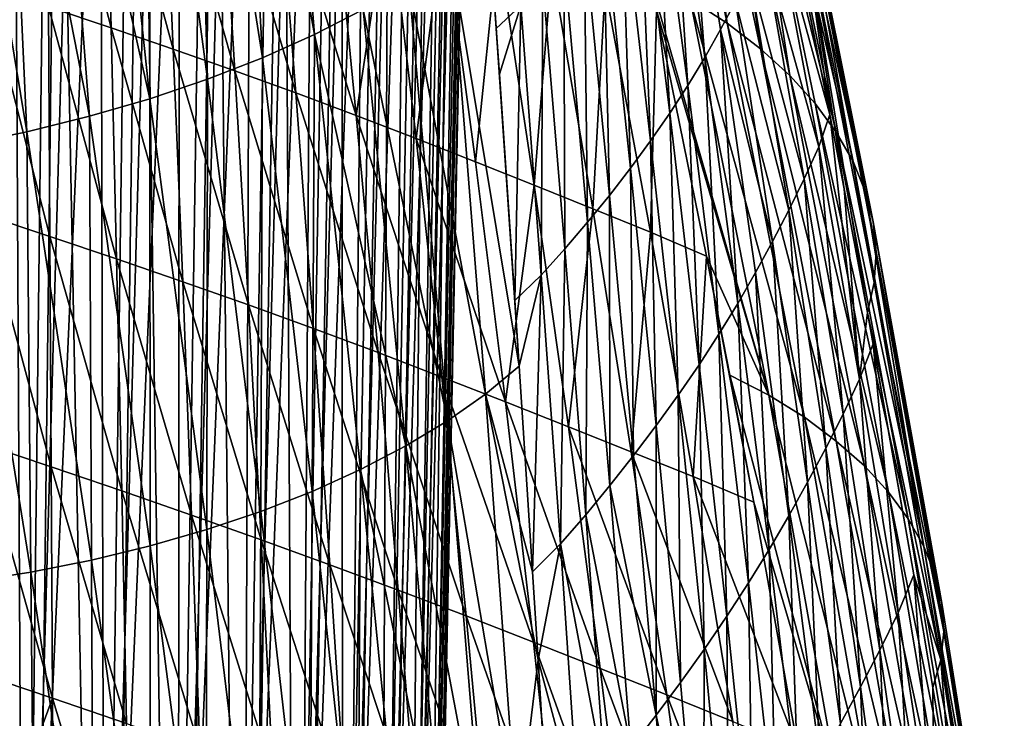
# Model space of a CAD drawing. Header units: metres. Extents: x -109 to 109, y -78 to 121.
# Tile 77 of 256: x -69 to -57, y -33 to -24. Entities that reach past the tile are written whole.
import ezdxf

# ---------------------------------------------------------------- set-up
doc = ezdxf.new("R2010")
doc.units = ezdxf.units.M
doc.layers.add('solid_508554_SW0001', color=7, linetype='CONTINUOUS')

msp = doc.modelspace()

# ---------------------------------------------------------------- linework, layer by layer
at = {"layer": 'solid_508554_SW0001'}
for points in [[(-70.331947, -39.634808, 35.219269), (-69.421532, -6.755256, 16.486248), (-68.860779, -6.947954, 16.152485)], [(-69.249023, -39.986439, 34.610226), (-70.331947, -39.634808, 35.219269), (-68.860779, -6.947954, 16.152485)], [(-69.249023, -39.986439, 34.610226), (-68.860779, -6.947954, 16.152485), (-68.320961, -7.155062, 15.793764)], [(-69.249023, -39.986439, 34.610226), (-68.320961, -7.155062, 15.793764), (-67.803566, -7.376012, 15.411067)], [(-68.245537, -40.392738, 33.906487), (-69.249023, -39.986439, 34.610226), (-67.803566, -7.376012, 15.411067)], [(-68.245537, -40.392738, 33.906487), (-67.803566, -7.376012, 15.411067), (-67.310005, -7.610198, 15.005445)], [(-68.245537, -40.392738, 33.906487), (-67.310005, -7.610198, 15.005445), (-66.841629, -7.856979, 14.578008)], [(-67.332489, -40.849262, 33.115765), (-68.245537, -40.392738, 33.906487), (-66.841629, -7.856979, 14.578008)], [(-67.332489, -40.849262, 33.115765), (-66.841629, -7.856979, 14.578008), (-66.399727, -8.115678, 14.129928)], [(-67.332489, -40.849262, 33.115765), (-66.399727, -8.115678, 14.129928), (-65.985512, -8.385587, 13.662433)], [(-66.519882, -41.351006, 32.246723), (-67.332489, -40.849262, 33.115765), (-65.985512, -8.385587, 13.662433)], [(-66.519882, -41.351006, 32.246723), (-65.985512, -8.385587, 13.662433), (-65.600121, -8.665964, 13.176805)], [(-66.519882, -41.351006, 32.246723), (-65.600121, -8.665964, 13.176805), (-65.244598, -8.956042, 12.674375)], [(-65.81662, -41.892471, 31.30888), (-66.519882, -41.351006, 32.246723), (-65.244598, -8.956042, 12.674375)], [(-65.81662, -41.892471, 31.30888), (-65.244598, -8.956042, 12.674375), (-64.91993, -9.255026, 12.156519)], [(-65.81662, -41.892471, 31.30888), (-64.91993, -9.255026, 12.156519), (-64.626999, -9.562097, 11.624658)], [(-65.230408, -42.467724, 30.312511), (-65.81662, -41.892471, 31.30888), (-64.626999, -9.562097, 11.624658)], [(-65.230408, -42.467724, 30.312511), (-64.626999, -9.562097, 11.624658), (-64.366608, -9.876411, 11.080249)], [(-65.230408, -42.467724, 30.312511), (-64.366608, -9.876411, 11.080249), (-64.139481, -10.197109, 10.524784)], [(-64.76767, -43.070461, 29.268536), (-65.230408, -42.467724, 30.312511), (-64.139481, -10.197109, 10.524784)], [(-64.76767, -43.070461, 29.268536), (-64.139481, -10.197109, 10.524784), (-63.946232, -10.523311, 9.959786)], [(-64.76767, -43.070461, 29.268536), (-63.946232, -10.523311, 9.959786), (-63.787388, -10.854122, 9.386804)], [(-64.433472, -43.694084, 28.188391), (-64.76767, -43.070461, 29.268536), (-63.787388, -10.854122, 9.386804)], [(-64.433472, -43.694084, 28.188391), (-63.787388, -10.854122, 9.386804), (-63.663391, -11.188638, 8.807406)], [(-64.433472, -43.694084, 28.188391), (-63.663391, -11.188638, 8.807406), (-63.574577, -11.525939, 8.223184)], [(-64.231476, -44.331757, 27.083908), (-64.433472, -43.694084, 28.188391), (-63.574577, -11.525939, 8.223184)], [(-64.231476, -44.331757, 27.083908), (-63.574577, -11.525939, 8.223184), (-63.521194, -11.865102, 7.635736)], [(-64.231476, -44.331757, 27.083908), (-63.521194, -11.865102, 7.635736), (-63.50338, -12.205196, 7.046674)], [(-64.231476, -44.331757, 27.083908), (-63.50338, -12.205196, 7.046674), (-64.163902, -44.976494, 25.967192)], [(-64.163902, -44.976494, 25.967192), (-63.50338, -12.205196, 7.046674), (-63.521194, -12.545292, 6.457612)], [(-64.163902, -44.976494, 25.967192), (-63.521194, -12.545292, 6.457612), (-63.574577, -12.884455, 5.870164)], [(-64.231476, -45.621231, 24.850475), (-63.574577, -12.884455, 5.870164), (-63.663391, -13.221756, 5.285941)], [(-64.231476, -45.621231, 24.850475), (-64.163902, -44.976494, 25.967192), (-63.574577, -12.884455, 5.870164)], [(-64.231476, -45.621231, 24.850475), (-63.663391, -13.221756, 5.285941), (-63.787388, -13.556272, 4.706544)], [(-64.433472, -46.258904, 23.745993), (-63.787388, -13.556272, 4.706544), (-63.946232, -13.887083, 4.133561)], [(-64.433472, -46.258904, 23.745993), (-64.231476, -45.621231, 24.850475), (-63.787388, -13.556272, 4.706544)], [(-64.433472, -46.258904, 23.745993), (-63.946232, -13.887083, 4.133561), (-64.139481, -14.213284, 3.568563)], [(-64.76767, -46.882526, 22.665846), (-64.139481, -14.213284, 3.568563), (-64.366608, -14.533982, 3.013098)], [(-64.76767, -46.882526, 22.665846), (-64.433472, -46.258904, 23.745993), (-64.139481, -14.213284, 3.568563)], [(-64.76767, -46.882526, 22.665846), (-64.366608, -14.533982, 3.013098), (-64.626999, -14.848297, 2.468689)], [(-65.230408, -47.485268, 21.62187), (-64.626999, -14.848297, 2.468689), (-64.91993, -15.155368, 1.936828)], [(-65.230408, -47.485268, 21.62187), (-64.76767, -46.882526, 22.665846), (-64.626999, -14.848297, 2.468689)], [(-65.230408, -47.485268, 21.62187), (-64.91993, -15.155368, 1.936828), (-65.244598, -15.454351, 1.418973)], [(-65.81662, -48.06052, 20.625504), (-65.244598, -15.454351, 1.418973), (-65.600121, -15.74443, 0.916542)], [(-65.81662, -48.06052, 20.625504), (-65.230408, -47.485268, 21.62187), (-65.244598, -15.454351, 1.418973)], [(-65.81662, -48.06052, 20.625504), (-65.600121, -15.74443, 0.916542), (-65.985512, -16.024807, 0.430914)], [(-66.519882, -48.601982, 19.68766), (-65.985512, -16.024807, 0.430914), (-66.399727, -16.294716, -0.03658)], [(-66.519882, -48.601982, 19.68766), (-65.81662, -48.06052, 20.625504), (-65.985512, -16.024807, 0.430914)], [(-66.519882, -48.601982, 19.68766), (-66.399727, -16.294716, -0.03658), (-66.841629, -16.553415, -0.48466)], [(-67.332489, -49.103725, 18.818617), (-66.841629, -16.553415, -0.48466), (-67.310005, -16.800196, -0.912097)], [(-67.332489, -49.103725, 18.818617), (-66.519882, -48.601982, 19.68766), (-66.841629, -16.553415, -0.48466)], [(-67.332489, -49.103725, 18.818617), (-67.310005, -16.800196, -0.912097), (-67.803566, -17.034382, -1.31772)], [(-68.245537, -49.560249, 18.027895), (-67.803566, -17.034382, -1.31772), (-68.320961, -17.255331, -1.700416)], [(-68.245537, -49.560249, 18.027895), (-67.332489, -49.103725, 18.818617), (-67.803566, -17.034382, -1.31772)], [(-68.245537, -49.560249, 18.027895), (-68.320961, -17.255331, -1.700416), (-68.860779, -17.462439, -2.059138)], [(-69.249023, -49.966553, 17.324158), (-68.860779, -17.462439, -2.059138), (-69.421532, -17.655138, -2.392901)], [(-69.249023, -49.966553, 17.324158), (-68.245537, -49.560249, 18.027895), (-68.860779, -17.462439, -2.059138)], [(-69.249023, -49.966553, 17.324158), (-69.421532, -17.655138, -2.392901), (-70.001694, -17.832897, -2.70079)], [(-70.331947, -50.318184, 16.715117), (-69.249023, -49.966553, 17.324158), (-70.001694, -17.832897, -2.70079)], [(-65.59391, -24.3162, 0.180555), (-66.564461, -18.952797, -2.032126), (-66.03788, -18.708481, -1.609103)], [(-64.971947, -23.998259, 0.731088), (-65.59391, -24.3162, 0.180555), (-66.03788, -18.708481, -1.609103)], [(-66.255722, -24.611824, -0.331383), (-67.11351, -19.184086, -2.432628), (-66.564461, -18.952797, -2.032126)], [(-65.59391, -24.3162, 0.180555), (-66.255722, -24.611824, -0.331383), (-66.564461, -18.952797, -2.032126)], [(-60.336803, -24.171251, 23.743607), (-60.972061, -19.529324, 20.105019), (-61.416744, -19.17729, 20.714376)], [(-60.809898, -23.865086, 24.27318), (-60.336803, -24.171251, 23.743607), (-61.416744, -19.17729, 20.714376)], [(-66.954948, -24.884233, -0.803181), (-67.683899, -19.401892, -2.809832), (-67.11351, -19.184086, -2.432628)], [(-66.255722, -24.611824, -0.331383), (-66.954948, -24.884233, -0.803181), (-67.11351, -19.184086, -2.432628)], [(-67.689148, -25.132544, -1.233298), (-68.274467, -19.605782, -3.162987), (-67.683899, -19.401892, -2.809832)], [(-66.954948, -24.884233, -0.803181), (-67.689148, -25.132544, -1.233298), (-67.683899, -19.401892, -2.809832)], [(-59.911884, -24.497072, 23.179794), (-60.57959, -19.895969, 19.47024), (-60.972061, -19.529324, 20.105019)], [(-60.336803, -24.171251, 23.743607), (-59.911884, -24.497072, 23.179794), (-60.972061, -19.529324, 20.105019)], [(-67.689148, -25.132544, -1.233298), (-68.884026, -19.795341, -3.491372), (-68.274467, -19.605782, -3.162987)], [(-68.455872, -25.355869, -1.620203), (-69.511383, -19.970175, -3.794298), (-68.884026, -19.795341, -3.491372)], [(-67.689148, -25.132544, -1.233298), (-68.455872, -25.355869, -1.620203), (-68.884026, -19.795341, -3.491372)], [(-59.537727, -24.838547, 22.588715), (-60.24062, -20.275227, 18.813509), (-60.57959, -19.895969, 19.47024)], [(-59.911884, -24.497072, 23.179794), (-59.537727, -24.838547, 22.588715), (-60.57959, -19.895969, 19.47024)], [(-69.252686, -25.553326, -1.962368), (-70.155205, -20.129881, -4.071056), (-69.511383, -19.970175, -3.794298)], [(-68.455872, -25.355869, -1.620203), (-69.252686, -25.553326, -1.962368), (-69.511383, -19.970175, -3.794298)], [(-69.252686, -25.553326, -1.962368), (-70.077141, -25.724024, -2.258253), (-70.155205, -20.129881, -4.071056)], [(-58.94791, -25.558783, 21.341524), (-59.956306, -20.665291, 18.137953), (-60.24062, -20.275227, 18.813509)], [(-59.215946, -25.193163, 21.974724), (-58.94791, -25.558783, 21.341524), (-60.24062, -20.275227, 18.813509)], [(-59.537727, -24.838547, 22.588715), (-59.215946, -25.193163, 21.974724), (-60.24062, -20.275227, 18.813509)], [(-58.734997, -25.933275, 20.69281), (-59.727814, -21.064363, 17.446686), (-59.956306, -20.665291, 18.137953)], [(-58.94791, -25.558783, 21.341524), (-58.734997, -25.933275, 20.69281), (-59.956306, -20.665291, 18.137953)], [(-63.525906, -20.75798, 1.896776), (-62.965225, -23.947752, 3.538844), (-63.277081, -24.236557, 3.034063)], [(-63.369995, -22.919287, 2.598713), (-63.525906, -20.75798, 1.896776), (-63.277081, -24.236557, 3.034063)], [(-68.998878, -21.049526, 30.204491), (-68.978867, -23.961672, 32.387573), (-68.181747, -24.228756, 31.924154)], [(-68.256195, -21.295959, 29.776979), (-68.998878, -21.049526, 30.204491), (-68.181747, -24.228756, 31.924154)], [(-61.069004, -21.484196, 7.820582), (-60.892765, -21.16523, 8.37326), (-60.623959, -24.608723, 9.604671)], [(-60.892765, -21.16523, 8.37326), (-60.231403, -23.892729, 10.845364), (-60.421631, -24.251688, 10.223595)], [(-60.892765, -21.16523, 8.37326), (-60.421631, -24.251688, 10.223595), (-60.623959, -24.608723, 9.604671)], [(-58.578587, -26.314529, 20.03224), (-59.556305, -21.470659, 16.7428), (-59.727814, -21.064363, 17.446686)], [(-58.734997, -25.933275, 20.69281), (-58.578587, -26.314529, 20.03224), (-59.727814, -21.064363, 17.446686)], [(-68.256195, -21.295959, 29.776979), (-68.181747, -24.228756, 31.924154), (-67.390884, -24.500149, 31.452932)], [(-67.519958, -21.546858, 29.341328), (-68.256195, -21.295959, 29.776979), (-67.390884, -24.500149, 31.452932)], [(-67.519958, -21.546858, 29.341328), (-67.390884, -24.500149, 31.452932), (-66.606583, -24.776855, 30.972921)], [(-66.790588, -21.803263, 28.896503), (-67.519958, -21.546858, 29.341328), (-66.606583, -24.776855, 30.972921)], [(-61.259304, -21.80127, 7.271189), (-61.069004, -21.484196, 7.820582), (-60.839718, -24.964014, 8.988891)], [(-61.069004, -21.484196, 7.820582), (-60.623959, -24.608723, 9.604671), (-60.839718, -24.964014, 8.988891)], [(-58.480072, -26.700434, 19.363462), (-59.442959, -21.882395, 16.029381), (-59.556305, -21.470659, 16.7428)], [(-58.578587, -26.314529, 20.03224), (-58.480072, -26.700434, 19.363462), (-59.556305, -21.470659, 16.7428)], [(-66.790588, -21.803263, 28.896503), (-66.606583, -24.776855, 30.972921), (-65.829391, -25.059183, 30.483913)], [(-66.06868, -22.06551, 28.44228), (-66.790588, -21.803263, 28.896503), (-65.829391, -25.059183, 30.483913)], [(-61.464012, -22.116285, 6.725565), (-61.259304, -21.80127, 7.271189), (-61.069382, -25.317436, 8.376746)], [(-61.259304, -21.80127, 7.271189), (-60.839718, -24.964014, 8.988891), (-61.069382, -25.317436, 8.376746)], [(-58.44109, -27.088495, 18.690794), (-59.389072, -22.297586, 15.309866), (-59.442959, -21.882395, 16.029381)], [(-58.480072, -26.700434, 19.363462), (-58.44109, -27.088495, 18.690794), (-59.442959, -21.882395, 16.029381)], [(-66.06868, -22.06551, 28.44228), (-65.829391, -25.059183, 30.483913), (-65.060028, -25.346874, 29.986361)], [(-65.354919, -22.333345, 27.979092), (-66.06868, -22.06551, 28.44228), (-65.060028, -25.346874, 29.986361)], [(-61.682911, -22.428904, 6.184301), (-61.464012, -22.116285, 6.725565), (-61.312714, -25.668617, 7.768882)], [(-61.464012, -22.116285, 6.725565), (-61.069382, -25.317436, 8.376746), (-61.312714, -25.668617, 7.768882)], [(-58.464275, -27.47467, 18.021194), (-59.396488, -22.713417, 14.589101), (-59.389072, -22.297586, 15.309866)], [(-58.44109, -27.088495, 18.690794), (-58.464275, -27.47467, 18.021194), (-59.389072, -22.297586, 15.309866)], [(-64.64917, -22.606279, 27.507441), (-65.354919, -22.333345, 27.979092), (-65.060028, -25.346874, 29.986361)], [(-61.915417, -22.738937, 5.647515), (-61.682911, -22.428904, 6.184301), (-61.569035, -26.017376, 7.165333)], [(-61.682911, -22.428904, 6.184301), (-61.312714, -25.668617, 7.768882), (-61.569035, -26.017376, 7.165333)], [(-59.726749, -22.797277, 12.718567), (-59.610756, -22.425613, 13.3482), (-59.029037, -25.331942, 15.509645)], [(-59.610756, -22.425613, 13.3482), (-59.467216, -23.12657, 13.872169), (-59.029037, -25.331942, 15.509645)], [(-64.64917, -22.606279, 27.507441), (-65.060028, -25.346874, 29.986361), (-64.29834, -25.639475, 29.480717)], [(-63.950222, -22.883549, 27.02787), (-64.64917, -22.606279, 27.507441), (-64.29834, -25.639475, 29.480717)], [(-62.160542, -23.046398, 5.11475), (-61.915417, -22.738937, 5.647515), (-61.837177, -26.363771, 6.565391)], [(-61.915417, -22.738937, 5.647515), (-61.569035, -26.017376, 7.165333), (-61.837177, -26.363771, 6.565391)], [(-59.881809, -23.166277, 12.093606), (-59.726749, -22.797277, 12.718567), (-59.172653, -25.743912, 14.818726)], [(-59.726749, -22.797277, 12.718567), (-59.029037, -25.331942, 15.509645), (-59.172653, -25.743912, 14.818726)], [(-59.396488, -22.713417, 14.589101), (-59.029037, -25.331942, 15.509645), (-59.467216, -23.12657, 13.872169)], [(-59.396488, -22.713417, 14.589101), (-58.552574, -27.854239, 17.362118), (-58.846767, -26.280592, 16.208902)], [(-58.464275, -27.47467, 18.021194), (-58.552574, -27.854239, 17.362118), (-59.396488, -22.713417, 14.589101)], [(-59.396488, -22.713417, 14.589101), (-58.846767, -26.280592, 16.208902), (-59.029037, -25.331942, 15.509645)], [(-63.950222, -22.883549, 27.02787), (-64.29834, -25.639475, 29.480717), (-63.543163, -25.936298, 28.967419)], [(-63.25703, -23.163382, 26.540739), (-63.950222, -22.883549, 27.02787), (-63.543163, -25.936298, 28.967419)], [(-63.857487, -23.298985, 1.941726), (-63.369995, -22.919287, 2.598713), (-62.984943, -28.539749, 4.496223)], [(-63.369995, -22.919287, 2.598713), (-63.040356, -27.703184, 4.207145), (-62.984943, -28.539749, 4.496223)], [(-63.369995, -22.919287, 2.598713), (-63.277081, -24.236557, 3.034063), (-63.040356, -27.703184, 4.207145)], [(-62.417194, -23.350985, 4.585526), (-62.160542, -23.046398, 5.11475), (-62.115803, -26.707308, 5.968227)], [(-62.160542, -23.046398, 5.11475), (-61.837177, -26.363771, 6.565391), (-62.115803, -26.707308, 5.968227)], [(-63.25703, -23.163382, 26.540739), (-63.543163, -25.936298, 28.967419), (-62.79348, -26.235611, 28.44673)], [(-62.568882, -23.442257, 26.046064), (-63.25703, -23.163382, 26.540739), (-62.79348, -26.235611, 28.44673)], [(-60.051907, -23.531303, 11.469226), (-59.881809, -23.166277, 12.093606), (-59.356087, -26.151466, 14.132668)], [(-59.881809, -23.166277, 12.093606), (-59.172653, -25.743912, 14.818726), (-59.356087, -26.151466, 14.132668)], [(-63.414093, -28.895842, 3.880818), (-64.392303, -23.658888, 1.318668), (-63.857487, -23.298985, 1.941726)], [(-63.414093, -28.895842, 3.880818), (-63.857487, -23.298985, 1.941726), (-62.984943, -28.539749, 4.496223)], [(-62.568882, -23.442257, 26.046064), (-62.79348, -26.235611, 28.44673), (-62.048672, -26.533859, 27.918585)], [(-62.684181, -23.65184, 4.059395), (-62.417194, -23.350985, 4.585526), (-62.403332, -27.046488, 5.372881)], [(-61.89006, -23.720808, 25.539948), (-62.568882, -23.442257, 26.046064), (-62.048672, -26.533859, 27.918585)], [(-62.417194, -23.350985, 4.585526), (-62.115803, -26.707308, 5.968227), (-62.403332, -27.046488, 5.372881)], [(-60.231403, -23.892729, 10.845364), (-60.051907, -23.531303, 11.469226), (-59.553726, -26.5536, 13.446385)], [(-60.051907, -23.531303, 11.469226), (-59.356087, -26.151466, 14.132668), (-59.553726, -26.5536, 13.446385)], [(-63.897198, -29.234837, 3.294188), (-64.971947, -23.998259, 0.731088), (-64.392303, -23.658888, 1.318668)], [(-63.414093, -28.895842, 3.880818), (-63.897198, -29.234837, 3.294188), (-64.392303, -23.658888, 1.318668)], [(-62.965225, -23.947752, 3.538844), (-62.684181, -23.65184, 4.059395), (-62.70446, -27.379492, 4.781938)], [(-62.684181, -23.65184, 4.059395), (-62.403332, -27.046488, 5.372881), (-62.70446, -27.379492, 4.781938)], [(-59.807659, -28.910122, 27.255579), (-60.809898, -23.865086, 24.27318), (-61.328377, -23.582661, 24.7607)], [(-59.807659, -28.910122, 27.255579), (-61.328377, -23.582661, 24.7607), (-61.237896, -24.010305, 25.008028)], [(-69.781563, -23.697046, 32.843651), (-69.814186, -26.603003, 35.036964), (-68.960289, -26.886858, 34.547131)], [(-68.978867, -23.961672, 32.387573), (-69.781563, -23.697046, 32.843651), (-68.960289, -26.886858, 34.547131)], [(-61.89006, -23.720808, 25.539948), (-62.048672, -26.533859, 27.918585), (-61.312359, -26.831192, 27.379444)], [(-61.89006, -23.720808, 25.539948), (-61.312359, -26.831192, 27.379444), (-61.237896, -24.010305, 25.008028)], [(-59.354607, -29.190798, 26.770355), (-60.336803, -24.171251, 23.743607), (-60.809898, -23.865086, 24.27318)], [(-59.807659, -28.910122, 27.255579), (-59.354607, -29.190798, 26.770355), (-60.809898, -23.865086, 24.27318)], [(-60.421631, -24.251688, 10.223595), (-60.231403, -23.892729, 10.845364), (-59.759632, -26.9513, 12.759953)], [(-60.231403, -23.892729, 10.845364), (-59.553726, -26.5536, 13.446385), (-59.759632, -26.9513, 12.759953)], [(-68.978867, -23.961672, 32.387573), (-68.960289, -26.886858, 34.547131), (-68.111984, -27.173378, 34.050167)], [(-68.181747, -24.228756, 31.924154), (-68.978867, -23.961672, 32.387573), (-68.111984, -27.173378, 34.050167)], [(-64.42907, -29.555193, 2.739696), (-65.59391, -24.3162, 0.180555), (-64.971947, -23.998259, 0.731088)], [(-63.897198, -29.234837, 3.294188), (-64.42907, -29.555193, 2.739696), (-64.971947, -23.998259, 0.731088)], [(-63.236515, -24.81896, 3.228363), (-63.277081, -24.236557, 3.034063), (-62.965225, -23.947752, 3.538844)], [(-63.236515, -24.81896, 3.228363), (-62.965225, -23.947752, 3.538844), (-63.040356, -27.703184, 4.207145)], [(-62.965225, -23.947752, 3.538844), (-62.70446, -27.379492, 4.781938), (-63.040356, -27.703184, 4.207145)], [(-61.312359, -26.831192, 27.379444), (-60.59927, -27.137363, 26.816435), (-61.237896, -24.010305, 25.008028)], [(-60.59927, -27.137363, 26.816435), (-59.807659, -28.910122, 27.255579), (-61.237896, -24.010305, 25.008028)], [(-58.94796, -29.492664, 26.248175), (-59.911884, -24.497072, 23.179794), (-60.336803, -24.171251, 23.743607)], [(-59.354607, -29.190798, 26.770355), (-58.94796, -29.492664, 26.248175), (-60.336803, -24.171251, 23.743607)], [(-68.181747, -24.228756, 31.924154), (-68.111984, -27.173378, 34.050167), (-67.269829, -27.464121, 33.545624)], [(-67.390884, -24.500149, 31.452932), (-68.181747, -24.228756, 31.924154), (-67.269829, -27.464121, 33.545624)], [(-65.621422, -30.133654, 1.738204), (-66.255722, -24.611824, -0.331383), (-65.59391, -24.3162, 0.180555)], [(-65.004944, -29.855209, 2.220321), (-65.621422, -30.133654, 1.738204), (-65.59391, -24.3162, 0.180555)], [(-64.42907, -29.555193, 2.739696), (-65.004944, -29.855209, 2.220321), (-65.59391, -24.3162, 0.180555)], [(-63.236515, -24.81896, 3.228363), (-63.040356, -27.703184, 4.207145), (-63.277081, -24.236557, 3.034063)], [(-60.623959, -24.608723, 9.604671), (-60.421631, -24.251688, 10.223595), (-60.202503, -27.739435, 11.393641)], [(-60.421631, -24.251688, 10.223595), (-59.759632, -26.9513, 12.759953), (-59.975376, -27.346302, 12.07541)], [(-60.421631, -24.251688, 10.223595), (-59.975376, -27.346302, 12.07541), (-60.202503, -27.739435, 11.393641)], [(-67.390884, -24.500149, 31.452932), (-67.269829, -27.464121, 33.545624), (-66.433968, -27.759956, 33.0326)], [(-66.606583, -24.776855, 30.972921), (-67.390884, -24.500149, 31.452932), (-66.433968, -27.759956, 33.0326)], [(-58.590847, -29.810898, 25.697453), (-59.537727, -24.838547, 22.588715), (-59.911884, -24.497072, 23.179794)], [(-58.94796, -29.492664, 26.248175), (-58.590847, -29.810898, 25.697453), (-59.911884, -24.497072, 23.179794)], [(-66.275452, -30.389408, 1.295277), (-66.954948, -24.884233, -0.803181), (-66.255722, -24.611824, -0.331383)], [(-65.621422, -30.133654, 1.738204), (-66.275452, -30.389408, 1.295277), (-66.255722, -24.611824, -0.331383)], [(-60.839718, -24.964014, 8.988891), (-60.623959, -24.608723, 9.604671), (-60.442474, -28.130978, 10.714884)], [(-60.623959, -24.608723, 9.604671), (-60.202503, -27.739435, 11.393641), (-60.442474, -28.130978, 10.714884)], [(-66.606583, -24.776855, 30.972921), (-66.433968, -27.759956, 33.0326), (-65.604874, -28.061138, 32.510941)], [(-65.829391, -25.059183, 30.483913), (-66.606583, -24.776855, 30.972921), (-65.604874, -28.061138, 32.510941)], [(-66.963974, -30.621363, 0.893467), (-67.689148, -25.132544, -1.233298), (-66.954948, -24.884233, -0.803181)], [(-66.275452, -30.389408, 1.295277), (-66.963974, -30.621363, 0.893467), (-66.954948, -24.884233, -0.803181)], [(-58.285107, -30.142624, 25.123169), (-59.215946, -25.193163, 21.974724), (-59.537727, -24.838547, 22.588715)], [(-58.590847, -29.810898, 25.697453), (-58.285107, -30.142624, 25.123169), (-59.537727, -24.838547, 22.588715)], [(-65.829391, -25.059183, 30.483913), (-65.604874, -28.061138, 32.510941), (-64.783287, -28.367401, 31.981096)], [(-65.060028, -25.346874, 29.986361), (-65.829391, -25.059183, 30.483913), (-64.783287, -28.367401, 31.981096)], [(-61.069382, -25.317436, 8.376746), (-60.839718, -24.964014, 8.988891), (-60.695812, -28.520836, 10.039631)], [(-60.839718, -24.964014, 8.988891), (-60.442474, -28.130978, 10.714884), (-60.695812, -28.520836, 10.039631)], [(-67.683952, -30.828413, 0.534685), (-68.455872, -25.355869, -1.620203), (-67.689148, -25.132544, -1.233298)], [(-66.963974, -30.621363, 0.893467), (-67.683952, -30.828413, 0.534685), (-67.689148, -25.132544, -1.233298)], [(-58.032269, -30.485462, 24.529449), (-58.94791, -25.558783, 21.341524), (-59.215946, -25.193163, 21.974724)], [(-58.285107, -30.142624, 25.123169), (-58.032269, -30.485462, 24.529449), (-59.215946, -25.193163, 21.974724)], [(-61.312714, -25.668617, 7.768882), (-61.069382, -25.317436, 8.376746), (-60.962273, -28.908613, 9.368564)], [(-61.069382, -25.317436, 8.376746), (-60.695812, -28.520836, 10.039631), (-60.962273, -28.908613, 9.368564)], [(-68.432327, -31.009459, 0.220834), (-69.252686, -25.553326, -1.962368), (-68.455872, -25.355869, -1.620203)], [(-67.683952, -30.828413, 0.534685), (-68.432327, -31.009459, 0.220834), (-68.455872, -25.355869, -1.620203)], [(-65.060028, -25.346874, 29.986361), (-64.783287, -28.367401, 31.981096), (-63.969109, -28.678356, 31.44347)], [(-64.29834, -25.639475, 29.480717), (-65.060028, -25.346874, 29.986361), (-63.969109, -28.678356, 31.44347)], [(-59.172653, -25.743912, 14.818726), (-59.029037, -25.331942, 15.509645), (-58.650925, -28.705412, 16.906401)], [(-59.029037, -25.331942, 15.509645), (-58.846767, -26.280592, 16.208902), (-58.650925, -28.705412, 16.906401)], [(-69.205727, -31.163269, -0.045956), (-70.077141, -25.724024, -2.258253), (-69.252686, -25.553326, -1.962368)], [(-68.432327, -31.009459, 0.220834), (-69.205727, -31.163269, -0.045956), (-69.252686, -25.553326, -1.962368)], [(-57.833858, -30.837036, 23.920408), (-58.734997, -25.933275, 20.69281), (-58.94791, -25.558783, 21.341524)], [(-58.032269, -30.485462, 24.529449), (-57.833858, -30.837036, 23.920408), (-58.94791, -25.558783, 21.341524)], [(-64.29834, -25.639475, 29.480717), (-63.969109, -28.678356, 31.44347), (-63.16124, -28.993477, 30.898361)], [(-63.543163, -25.936298, 28.967419), (-64.29834, -25.639475, 29.480717), (-63.16124, -28.993477, 30.898361)], [(-61.569035, -26.017376, 7.165333), (-61.312714, -25.668617, 7.768882), (-61.241142, -29.294132, 8.70167)], [(-61.312714, -25.668617, 7.768882), (-60.962273, -28.908613, 9.368564), (-61.241142, -29.294132, 8.70167)], [(-69.205727, -31.163269, -0.045956), (-69.99939, -31.288088, -0.262674), (-70.077141, -25.724024, -2.258253)], [(-59.356087, -26.151466, 14.132668), (-59.172653, -25.743912, 14.818726), (-58.860603, -29.148787, 16.162104)], [(-59.172653, -25.743912, 14.818726), (-58.650925, -28.705412, 16.906401), (-58.860603, -29.148787, 16.162104)], [(-62.79348, -26.235611, 28.44673), (-63.543163, -25.936298, 28.967419), (-63.16124, -28.993477, 30.898361)], [(-57.833858, -30.837036, 23.920408), (-58.578587, -26.314529, 20.03224), (-58.734997, -25.933275, 20.69281)], [(-61.837177, -26.363771, 6.565391), (-61.569035, -26.017376, 7.165333), (-61.531197, -29.677471, 8.038084)], [(-61.569035, -26.017376, 7.165333), (-61.241142, -29.294132, 8.70167), (-61.531197, -29.677471, 8.038084)], [(-59.553726, -26.5536, 13.446385), (-59.356087, -26.151466, 14.132668), (-59.08353, -29.585714, 15.416968)], [(-59.356087, -26.151466, 14.132668), (-58.860603, -29.148787, 16.162104), (-59.08353, -29.585714, 15.416968)], [(-62.79348, -26.235611, 28.44673), (-63.16124, -28.993477, 30.898361), (-62.358776, -29.311333, 30.345999)], [(-62.048672, -26.533859, 27.918585), (-62.79348, -26.235611, 28.44673), (-62.358776, -29.311333, 30.345999)], [(-58.846767, -26.280592, 16.208902), (-58.552574, -27.854239, 17.362118), (-58.650925, -28.705412, 16.906401)], [(-57.691414, -31.195, 23.300117), (-58.480072, -26.700434, 19.363462), (-58.578587, -26.314529, 20.03224)], [(-57.833858, -30.837036, 23.920408), (-57.691414, -31.195, 23.300117), (-58.578587, -26.314529, 20.03224)], [(-62.115803, -26.707308, 5.968227), (-61.837177, -26.363771, 6.565391), (-61.830971, -30.057924, 7.376719)], [(-61.837177, -26.363771, 6.565391), (-61.531197, -29.677471, 8.038084), (-61.830971, -30.057924, 7.376719)], [(-62.048672, -26.533859, 27.918585), (-62.358776, -29.311333, 30.345999), (-61.561241, -29.628923, 29.786486)], [(-61.312359, -26.831192, 27.379444), (-62.048672, -26.533859, 27.918585), (-61.561241, -29.628923, 29.786486)], [(-59.759632, -26.9513, 12.759953), (-59.553726, -26.5536, 13.446385), (-59.314079, -30.017656, 14.671268)], [(-59.553726, -26.5536, 13.446385), (-59.08353, -29.585714, 15.416968), (-59.314079, -30.017656, 14.671268)], [(-69.814186, -26.603003, 35.036964), (-69.844986, -29.521107, 37.202995), (-68.943031, -29.822622, 36.681835)], [(-68.960289, -26.886858, 34.547131), (-69.814186, -26.603003, 35.036964), (-68.943031, -29.822622, 36.681835)], [(-57.606491, -31.557007, 22.672632), (-58.44109, -27.088495, 18.690794), (-58.480072, -26.700434, 19.363462)], [(-57.691414, -31.195, 23.300117), (-57.606491, -31.557007, 22.672632), (-58.480072, -26.700434, 19.363462)], [(-62.403332, -27.046488, 5.372881), (-62.115803, -26.707308, 5.968227), (-62.138641, -30.433369, 6.716191)], [(-62.115803, -26.707308, 5.968227), (-61.830971, -30.057924, 7.376719), (-62.138641, -30.433369, 6.716191)], [(-68.960289, -26.886858, 34.547131), (-68.943031, -29.822622, 36.681835), (-68.046806, -30.127394, 36.153744)], [(-68.111984, -27.173378, 34.050167), (-68.960289, -26.886858, 34.547131), (-68.046806, -30.127394, 36.153744)], [(-61.312359, -26.831192, 27.379444), (-61.561241, -29.628923, 29.786486), (-60.771305, -29.946119, 29.217186)], [(-61.312359, -26.831192, 27.379444), (-60.771305, -29.946119, 29.217186), (-60.59927, -27.137363, 26.816435)], [(-59.975376, -27.346302, 12.07541), (-59.759632, -26.9513, 12.759953), (-59.553879, -30.446772, 13.927342)], [(-59.759632, -26.9513, 12.759953), (-59.314079, -30.017656, 14.671268), (-59.553879, -30.446772, 13.927342)], [(-62.70446, -27.379492, 4.781938), (-62.403332, -27.046488, 5.372881), (-62.459251, -30.801453, 6.058806)], [(-62.403332, -27.046488, 5.372881), (-62.138641, -30.433369, 6.716191), (-62.459251, -30.801453, 6.058806)], [(-68.111984, -27.173378, 34.050167), (-68.046806, -30.127394, 36.153744), (-67.156677, -30.436361, 35.618168)], [(-67.269829, -27.464121, 33.545624), (-68.111984, -27.173378, 34.050167), (-67.156677, -30.436361, 35.618168)], [(-60.771305, -29.946119, 29.217186), (-59.999889, -30.270067, 28.627907), (-60.59927, -27.137363, 26.816435)], [(-60.59927, -27.137363, 26.816435), (-60.30368, -28.655956, 27.694572), (-59.807659, -28.910122, 27.255579)], [(-59.999889, -30.270067, 28.627907), (-60.30368, -28.655956, 27.694572), (-60.59927, -27.137363, 26.816435)], [(-57.580952, -31.920206, 22.042881), (-58.464275, -27.47467, 18.021194), (-58.44109, -27.088495, 18.690794)], [(-57.606491, -31.557007, 22.672632), (-57.580952, -31.920206, 22.042881), (-58.44109, -27.088495, 18.690794)], [(-62.984943, -28.539749, 4.496223), (-63.040356, -27.703184, 4.207145), (-62.70446, -27.379492, 4.781938)], [(-62.984943, -28.539749, 4.496223), (-62.70446, -27.379492, 4.781938), (-62.815842, -31.159203, 5.416516)], [(-62.70446, -27.379492, 4.781938), (-62.459251, -30.801453, 6.058806), (-62.815842, -31.159203, 5.416516)], [(-60.202503, -27.739435, 11.393641), (-59.975376, -27.346302, 12.07541), (-59.804497, -30.874081, 13.186137)], [(-59.975376, -27.346302, 12.07541), (-59.553879, -30.446772, 13.927342), (-59.804497, -30.874081, 13.186137)], [(-67.269829, -27.464121, 33.545624), (-67.156677, -30.436361, 35.618168), (-66.272614, -30.750172, 35.074337)], [(-66.433968, -27.759956, 33.0326), (-67.269829, -27.464121, 33.545624), (-66.272614, -30.750172, 35.074337)], [(-57.617996, -32.279716, 21.419271), (-58.552574, -27.854239, 17.362118), (-58.464275, -27.47467, 18.021194)], [(-57.580952, -31.920206, 22.042881), (-57.617996, -32.279716, 21.419271), (-58.464275, -27.47467, 18.021194)], [(-66.433968, -27.759956, 33.0326), (-66.272614, -30.750172, 35.074337), (-65.395012, -31.068975, 34.522156)], [(-65.604874, -28.061138, 32.510941), (-66.433968, -27.759956, 33.0326), (-65.395012, -31.068975, 34.522156)], [(-60.442474, -28.130978, 10.714884), (-60.202503, -27.739435, 11.393641), (-60.067413, -31.299934, 12.447822)], [(-60.202503, -27.739435, 11.393641), (-59.804497, -30.874081, 13.186137), (-60.067413, -31.299934, 12.447822)], [(-58.552574, -27.854239, 17.362118), (-58.479153, -28.255642, 17.654938), (-58.650925, -28.705412, 16.906401)], [(-58.552574, -27.854239, 17.362118), (-57.960968, -31.197361, 19.784357), (-58.479153, -28.255642, 17.654938)], [(-57.617996, -32.279716, 21.419271), (-57.960968, -31.197361, 19.784357), (-58.552574, -27.854239, 17.362118)], [(-65.604874, -28.061138, 32.510941), (-65.395012, -31.068975, 34.522156), (-64.52462, -31.392502, 33.962086)], [(-64.783287, -28.367401, 31.981096), (-65.604874, -28.061138, 32.510941), (-64.52462, -31.392502, 33.962086)], [(-60.695812, -28.520836, 10.039631), (-60.442474, -28.130978, 10.714884), (-60.343151, -31.72426, 11.712867)], [(-60.442474, -28.130978, 10.714884), (-60.067413, -31.299934, 12.447822), (-60.343151, -31.72426, 11.712867)], [(-58.650925, -28.705412, 16.906401), (-58.479153, -28.255642, 17.654938), (-58.161304, -31.680254, 18.980654)], [(-58.479153, -28.255642, 17.654938), (-57.960968, -31.197361, 19.784357), (-58.161304, -31.680254, 18.980654)], [(-64.783287, -28.367401, 31.981096), (-64.52462, -31.392502, 33.962086), (-63.661411, -31.720472, 33.394451)], [(-63.969109, -28.678356, 31.44347), (-64.783287, -28.367401, 31.981096), (-63.661411, -31.720472, 33.394451)], [(-63.414093, -28.895842, 3.880818), (-62.984943, -28.539749, 4.496223), (-62.815842, -31.159203, 5.416516)], [(-60.962273, -28.908613, 9.368564), (-60.695812, -28.520836, 10.039631), (-60.631451, -32.146648, 10.981983)], [(-60.695812, -28.520836, 10.039631), (-60.343151, -31.72426, 11.712867), (-60.631451, -32.146648, 10.981983)], [(-63.969109, -28.678356, 31.44347), (-63.661411, -31.720472, 33.394451), (-62.804417, -32.052597, 32.819405)], [(-63.16124, -28.993477, 30.898361), (-63.969109, -28.678356, 31.44347), (-62.804417, -32.052597, 32.819405)], [(-58.905605, -33.97599, 30.239799), (-59.807659, -28.910122, 27.255579), (-60.30368, -28.655956, 27.694572)], [(-58.905605, -33.97599, 30.239799), (-60.30368, -28.655956, 27.694572), (-59.999889, -30.270067, 28.627907)], [(-58.860603, -29.148787, 16.162104), (-58.650925, -28.705412, 16.906401), (-58.395164, -32.156109, 18.180597)], [(-58.650925, -28.705412, 16.906401), (-58.161304, -31.680254, 18.980654), (-58.395164, -32.156109, 18.180597)], [(-63.007683, -34.466217, 5.911464), (-63.897198, -29.234837, 3.294188), (-63.414093, -28.895842, 3.880818)], [(-63.414093, -28.895842, 3.880818), (-62.815842, -31.159203, 5.416516), (-62.745552, -32.279755, 5.817233)], [(-63.007683, -34.466217, 5.911464), (-63.414093, -28.895842, 3.880818), (-62.745552, -32.279755, 5.817233)], [(-61.241142, -29.294132, 8.70167), (-60.962273, -28.908613, 9.368564), (-60.931622, -32.566921, 10.255137)], [(-60.962273, -28.908613, 9.368564), (-60.631451, -32.146648, 10.981983), (-60.931622, -32.566921, 10.255137)], [(-58.470631, -34.234211, 29.793659), (-59.354607, -29.190798, 26.770355), (-59.807659, -28.910122, 27.255579)], [(-58.905605, -33.97599, 30.239799), (-58.470631, -34.234211, 29.793659), (-59.807659, -28.910122, 27.255579)], [(-63.16124, -28.993477, 30.898361), (-62.804417, -32.052597, 32.819405), (-61.952881, -32.388077, 32.237255)], [(-62.358776, -29.311333, 30.345999), (-63.16124, -28.993477, 30.898361), (-61.952881, -32.388077, 32.237255)], [(-58.080784, -34.514423, 29.309132), (-58.94796, -29.492664, 26.248175), (-59.354607, -29.190798, 26.770355)], [(-58.470631, -34.234211, 29.793659), (-58.080784, -34.514423, 29.309132), (-59.354607, -29.190798, 26.770355)], [(-59.08353, -29.585714, 15.416968), (-58.860603, -29.148787, 16.162104), (-58.641197, -32.62529, 17.379515)], [(-58.860603, -29.148787, 16.162104), (-58.395164, -32.156109, 18.180597), (-58.641197, -32.62529, 17.379515)], [(-63.443264, -34.786007, 5.358294), (-64.42907, -29.555193, 2.739696), (-63.897198, -29.234837, 3.294188)], [(-63.007683, -34.466217, 5.911464), (-63.443264, -34.786007, 5.358294), (-63.897198, -29.234837, 3.294188)], [(-62.358776, -29.311333, 30.345999), (-61.952881, -32.388077, 32.237255), (-61.106495, -32.725201, 31.648649)], [(-61.561241, -29.628923, 29.786486), (-62.358776, -29.311333, 30.345999), (-61.106495, -32.725201, 31.648649)], [(-61.531197, -29.677471, 8.038084), (-61.241142, -29.294132, 8.70167), (-61.242477, -32.985172, 9.531382)], [(-61.241142, -29.294132, 8.70167), (-60.931622, -32.566921, 10.255137), (-61.242477, -32.985172, 9.531382)], [(-69.844986, -29.521107, 37.202995), (-69.873909, -32.449215, 39.340595), (-68.92704, -32.766811, 38.79052)], [(-68.943031, -29.822622, 36.681835), (-69.844986, -29.521107, 37.202995), (-68.92704, -32.766811, 38.79052)], [(-63.931267, -35.088909, 4.83418), (-65.004944, -29.855209, 2.220321), (-64.42907, -29.555193, 2.739696)], [(-63.443264, -34.786007, 5.358294), (-63.931267, -35.088909, 4.83418), (-64.42907, -29.555193, 2.739696)], [(-59.314079, -30.017656, 14.671268), (-59.08353, -29.585714, 15.416968), (-58.894634, -33.089443, 16.577839)], [(-59.08353, -29.585714, 15.416968), (-58.641197, -32.62529, 17.379515), (-58.894634, -33.089443, 16.577839)], [(-57.739452, -34.811371, 28.79538), (-58.590847, -29.810898, 25.697453), (-58.94796, -29.492664, 26.248175)], [(-58.080784, -34.514423, 29.309132), (-57.739452, -34.811371, 28.79538), (-58.94796, -29.492664, 26.248175)], [(-61.830971, -30.057924, 7.376719), (-61.531197, -29.677471, 8.038084), (-61.242477, -32.985172, 9.531382)], [(-61.561241, -29.628923, 29.786486), (-61.106495, -32.725201, 31.648649), (-60.266739, -33.063934, 31.052467)], [(-60.771305, -29.946119, 29.217186), (-61.561241, -29.628923, 29.786486), (-60.266739, -33.063934, 31.052467)], [(-68.943031, -29.822622, 36.681835), (-68.92704, -32.766811, 38.79052), (-67.986115, -33.088676, 38.233761)], [(-68.046806, -30.127394, 36.153744), (-68.943031, -29.822622, 36.681835), (-67.986115, -33.088676, 38.233761)], [(-57.448612, -35.121975, 28.25774), (-58.285107, -30.142624, 25.123169), (-58.590847, -29.810898, 25.697453)], [(-57.739452, -34.811371, 28.79538), (-57.448612, -35.121975, 28.25774), (-58.590847, -29.810898, 25.697453)], [(-65.039688, -35.635147, 3.888657), (-65.621422, -30.133654, 1.738204), (-65.004944, -29.855209, 2.220321)], [(-64.464828, -35.372471, 4.343405), (-65.039688, -35.635147, 3.888657), (-65.004944, -29.855209, 2.220321)], [(-63.931267, -35.088909, 4.83418), (-64.464828, -35.372471, 4.343405), (-65.004944, -29.855209, 2.220321)], [(-60.771305, -29.946119, 29.217186), (-59.4398, -33.408123, 30.442362), (-59.999889, -30.270067, 28.627907)], [(-60.771305, -29.946119, 29.217186), (-60.266739, -33.063934, 31.052467), (-59.4398, -33.408123, 30.442362)], [(-62.138641, -30.433369, 6.716191), (-61.830971, -30.057924, 7.376719), (-61.562557, -33.400543, 8.809488)], [(-61.830971, -30.057924, 7.376719), (-61.242477, -32.985172, 9.531382), (-61.562557, -33.400543, 8.809488)], [(-59.553879, -30.446772, 13.927342), (-59.314079, -30.017656, 14.671268), (-59.157001, -33.550785, 15.777955)], [(-59.314079, -30.017656, 14.671268), (-58.894634, -33.089443, 16.577839), (-59.157001, -33.550785, 15.777955)], [(-68.046806, -30.127394, 36.153744), (-67.986115, -33.088676, 38.233761), (-67.051323, -33.414764, 37.669483)], [(-67.156677, -30.436361, 35.618168), (-68.046806, -30.127394, 36.153744), (-67.051323, -33.414764, 37.669483)], [(-65.652229, -35.875618, 3.472227), (-66.275452, -30.389408, 1.295277), (-65.621422, -30.133654, 1.738204)], [(-65.039688, -35.635147, 3.888657), (-65.652229, -35.875618, 3.472227), (-65.621422, -30.133654, 1.738204)], [(-57.209881, -35.443707, 27.7006), (-58.032269, -30.485462, 24.529449), (-58.285107, -30.142624, 25.123169)], [(-57.448612, -35.121975, 28.25774), (-57.209881, -35.443707, 27.7006), (-58.285107, -30.142624, 25.123169)], [(-59.4398, -33.408123, 30.442362), (-58.905605, -33.97599, 30.239799), (-59.999889, -30.270067, 28.627907)], [(-67.156677, -30.436361, 35.618168), (-67.051323, -33.414764, 37.669483), (-66.122429, -33.745407, 37.097073)], [(-66.272614, -30.750172, 35.074337), (-67.156677, -30.436361, 35.618168), (-66.122429, -33.745407, 37.097073)], [(-66.298836, -36.09256, 3.096398), (-66.963974, -30.621363, 0.893467), (-66.275452, -30.389408, 1.295277)], [(-65.652229, -35.875618, 3.472227), (-66.298836, -36.09256, 3.096398), (-66.275452, -30.389408, 1.295277)], [(-62.459251, -30.801453, 6.058806), (-62.138641, -30.433369, 6.716191), (-61.889954, -33.810467, 8.08783)], [(-62.138641, -30.433369, 6.716191), (-61.562557, -33.400543, 8.809488), (-61.889954, -33.810467, 8.08783)], [(-59.804497, -30.874081, 13.186137), (-59.553879, -30.446772, 13.927342), (-59.429783, -34.01038, 14.980757)], [(-59.553879, -30.446772, 13.927342), (-59.157001, -33.550785, 15.777955), (-59.429783, -34.01038, 14.980757)], [(-57.024883, -35.774036, 27.128334), (-57.833858, -30.837036, 23.920408), (-58.032269, -30.485462, 24.529449)], [(-57.209881, -35.443707, 27.7006), (-57.024883, -35.774036, 27.128334), (-58.032269, -30.485462, 24.529449)], [(-66.975899, -36.284668, 2.763432), (-67.683952, -30.828413, 0.534685), (-66.963974, -30.621363, 0.893467)], [(-66.298836, -36.09256, 3.096398), (-66.975899, -36.284668, 2.763432), (-66.963974, -30.621363, 0.893467)], [(-67.679817, -36.450645, 2.47558), (-68.432327, -31.009459, 0.220834), (-67.683952, -30.828413, 0.534685)], [(-66.975899, -36.284668, 2.763432), (-67.679817, -36.450645, 2.47558), (-67.683952, -30.828413, 0.534685)], [(-66.272614, -30.750172, 35.074337), (-66.122429, -33.745407, 37.097073), (-65.199715, -34.080597, 36.516506)], [(-65.395012, -31.068975, 34.522156), (-66.272614, -30.750172, 35.074337), (-65.199715, -34.080597, 36.516506)], [(-62.745552, -32.279755, 5.817233), (-62.815842, -31.159203, 5.416516), (-62.459251, -30.801453, 6.058806)], [(-62.745552, -32.279755, 5.817233), (-62.459251, -30.801453, 6.058806), (-62.2295, -34.212265, 7.368244)], [(-62.459251, -30.801453, 6.058806), (-61.889954, -33.810467, 8.08783), (-62.2295, -34.212265, 7.368244)], [(-56.895252, -36.110477, 26.545261), (-57.691414, -31.195, 23.300117), (-57.833858, -30.837036, 23.920408)], [(-57.024883, -35.774036, 27.128334), (-56.895252, -36.110477, 26.545261), (-57.833858, -30.837036, 23.920408)], [(-60.067413, -31.299934, 12.447822), (-59.804497, -30.874081, 13.186137), (-59.714359, -34.46862, 14.18632)], [(-59.804497, -30.874081, 13.186137), (-59.429783, -34.01038, 14.980757), (-59.714359, -34.46862, 14.18632)], [(-68.406334, -36.588943, 2.235514), (-69.205727, -31.163269, -0.045956), (-68.432327, -31.009459, 0.220834)], [(-67.679817, -36.450645, 2.47558), (-68.406334, -36.588943, 2.235514), (-68.432327, -31.009459, 0.220834)], [(-65.395012, -31.068975, 34.522156), (-65.199715, -34.080597, 36.516506), (-64.283951, -34.420067, 35.928253)], [(-64.52462, -31.392502, 33.962086), (-65.395012, -31.068975, 34.522156), (-64.283951, -34.420067, 35.928253)], [(-69.148628, -36.697041, 2.047562), (-69.99939, -31.288088, -0.262674), (-69.205727, -31.163269, -0.045956)], [(-68.406334, -36.588943, 2.235514), (-69.148628, -36.697041, 2.047562), (-69.205727, -31.163269, -0.045956)], [(-58.161304, -31.680254, 18.980654), (-57.960968, -31.197361, 19.784357), (-57.70356, -34.666985, 21.040434)], [(-57.960968, -31.197361, 19.784357), (-57.72113, -32.630146, 20.811075), (-57.70356, -34.666985, 21.040434)], [(-57.617996, -32.279716, 21.419271), (-57.72113, -32.630146, 20.811075), (-57.960968, -31.197361, 19.784357)], [(-56.822636, -36.450539, 25.955687), (-57.606491, -31.557007, 22.672632), (-57.691414, -31.195, 23.300117)], [(-56.895252, -36.110477, 26.545261), (-56.822636, -36.450539, 25.955687), (-57.691414, -31.195, 23.300117)], [(-69.148628, -36.697041, 2.047562), (-69.899254, -36.771847, 1.916335), (-69.99939, -31.288088, -0.262674)], [(-60.343151, -31.72426, 11.712867), (-60.067413, -31.299934, 12.447822), (-60.011215, -34.925442, 13.395086)], [(-60.067413, -31.299934, 12.447822), (-59.714359, -34.46862, 14.18632), (-60.011215, -34.925442, 13.395086)], [(-64.52462, -31.392502, 33.962086), (-64.283951, -34.420067, 35.928253), (-63.375187, -34.763683, 35.332561)], [(-63.661411, -31.720472, 33.394451), (-64.52462, -31.392502, 33.962086), (-63.375187, -34.763683, 35.332561)], [(-56.822636, -36.450539, 25.955687), (-57.580952, -31.920206, 22.042881), (-57.606491, -31.557007, 22.672632)], [(-58.395164, -32.156109, 18.180597), (-58.161304, -31.680254, 18.980654), (-57.959614, -35.171341, 20.186764)], [(-58.161304, -31.680254, 18.980654), (-57.70356, -34.666985, 21.040434), (-57.959614, -35.171341, 20.186764)], [(-63.661411, -31.720472, 33.394451), (-63.375187, -34.763683, 35.332561), (-62.472649, -35.111496, 34.729404)], [(-62.804417, -32.052597, 32.819405), (-63.661411, -31.720472, 33.394451), (-62.472649, -35.111496, 34.729404)], [(-60.631451, -32.146648, 10.981983), (-60.343151, -31.72426, 11.712867), (-60.320076, -35.380421, 12.607782)], [(-60.343151, -31.72426, 11.712867), (-60.011215, -34.925442, 13.395086), (-60.320076, -35.380421, 12.607782)], [(-56.809044, -36.791168, 25.364885), (-57.617996, -32.279716, 21.419271), (-57.580952, -31.920206, 22.042881)], [(-56.822636, -36.450539, 25.955687), (-56.809044, -36.791168, 25.364885), (-57.580952, -31.920206, 22.042881)], [(-62.804417, -32.052597, 32.819405), (-62.472649, -35.111496, 34.729404), (-61.575745, -35.463692, 34.119362)], [(-61.952881, -32.388077, 32.237255), (-62.804417, -32.052597, 32.819405), (-61.575745, -35.463692, 34.119362)], [(-60.931622, -32.566921, 10.255137), (-60.631451, -32.146648, 10.981983), (-60.640312, -35.833385, 11.824377)], [(-60.631451, -32.146648, 10.981983), (-60.320076, -35.380421, 12.607782), (-60.640312, -35.833385, 11.824377)], [(-58.641197, -32.62529, 17.379515), (-58.395164, -32.156109, 18.180597), (-58.226643, -35.669991, 19.33251)], [(-58.395164, -32.156109, 18.180597), (-57.959614, -35.171341, 20.186764), (-58.226643, -35.669991, 19.33251)], [(-63.007683, -34.466217, 5.911464), (-62.745552, -32.279755, 5.817233), (-62.632065, -34.131889, 6.488866)], [(-62.632065, -34.131889, 6.488866), (-62.745552, -32.279755, 5.817233), (-62.2295, -34.212265, 7.368244)], [(-57.617996, -32.279716, 21.419271), (-57.474628, -34.156109, 21.897121), (-57.72113, -32.630146, 20.811075)], [(-56.857948, -37.127048, 24.782003), (-57.474628, -34.156109, 21.897121), (-57.617996, -32.279716, 21.419271)], [(-56.809044, -36.791168, 25.364885), (-56.857948, -37.127048, 24.782003), (-57.617996, -32.279716, 21.419271)], [(-68.92704, -32.766811, 38.79052), (-69.873909, -32.449215, 39.340595), (-69.901093, -35.395222, 41.4543)], [(-61.952881, -32.388077, 32.237255), (-61.575745, -35.463692, 34.119362), (-60.684319, -35.820705, 33.504105)], [(-61.106495, -32.725201, 31.648649), (-61.952881, -32.388077, 32.237255), (-60.684319, -35.820705, 33.504105)], [(-61.242477, -32.985172, 9.531382), (-60.931622, -32.566921, 10.255137), (-60.640312, -35.833385, 11.824377)], [(-58.894634, -33.089443, 16.577839), (-58.641197, -32.62529, 17.379515), (-58.501202, -36.164299, 18.478159)], [(-58.641197, -32.62529, 17.379515), (-58.226643, -35.669991, 19.33251), (-58.501202, -36.164299, 18.478159)], [(-57.72113, -32.630146, 20.811075), (-57.474628, -34.156109, 21.897121), (-57.70356, -34.666985, 21.040434)], [(-68.92704, -32.766811, 38.79052), (-69.901093, -35.395222, 41.4543), (-68.912651, -35.727627, 40.877487)], [(-68.92704, -32.766811, 38.79052), (-68.912651, -35.727627, 40.877487), (-67.930412, -36.065388, 40.29422)], [(-67.986115, -33.088676, 38.233761), (-68.92704, -32.766811, 38.79052), (-67.930412, -36.065388, 40.29422)], [(-61.106495, -32.725201, 31.648649), (-60.684319, -35.820705, 33.504105), (-59.798462, -36.183144, 32.884666)], [(-60.266739, -33.063934, 31.052467), (-61.106495, -32.725201, 31.648649), (-59.798462, -36.183144, 32.884666)], [(-61.562557, -33.400543, 8.809488), (-61.242477, -32.985172, 9.531382), (-60.970867, -36.284458, 11.043911)], [(-61.242477, -32.985172, 9.531382), (-60.640312, -35.833385, 11.824377), (-60.970867, -36.284458, 11.043911)]]:
    msp.add_3dface(points, dxfattribs=at)

doc.saveas('drawing.dxf')
